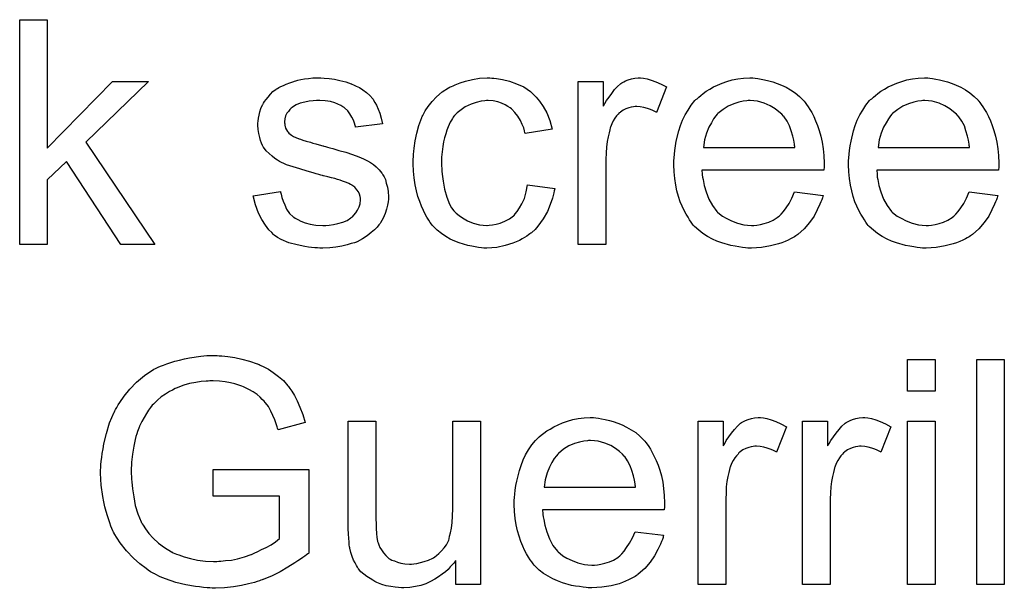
# Model space of a CAD drawing. Extents: x -2 to 8.5, y -2.9 to 5.2.
# Tile 131 of 207: x 6.281 to 6.632, y -0.742 to -0.539. Entities that reach past the tile are written whole.
import ezdxf

# ---------------------------------------------------------------- set-up
doc = ezdxf.new("R2010")
doc.units = 0
doc.layers.add('acc-ni-360-20-out-a_document', color=1, linetype='CONTINUOUS')

msp = doc.modelspace()

# ---------------------------------------------------------------- linework, layer by layer
at = {"layer": 'acc-ni-360-20-out-a_document', "color": 1}
for points in [[(6.290788, -0.584976), (6.314044, -0.561257), (6.326886, -0.561257), (6.304556, -0.582893), (6.329085, -0.619339), (6.316936, -0.619339), (6.297614, -0.58972), (6.290788, -0.596314), (6.290788, -0.619339), (6.280953, -0.619339), (6.280953, -0.539274), (6.290788, -0.539274), (6.290788, -0.584976)], [(6.38948, -0.5601), (6.391216, -0.560216), (6.393067, -0.560447), (6.395034, -0.56091), (6.397116, -0.561373), (6.399083, -0.562067), (6.399199, -0.562067), (6.399315, -0.562183), (6.399893, -0.562414), (6.400819, -0.562877), (6.401976, -0.563456), (6.403248, -0.564266), (6.404521, -0.565191), (6.405678, -0.566232), (6.406719, -0.567389), (6.406835, -0.567505), (6.407066, -0.567968), (6.407529, -0.568778), (6.408108, -0.569703), (6.408686, -0.571092), (6.409265, -0.572596), (6.409727, -0.574332), (6.41019, -0.576298), (6.400587, -0.577571), (6.400587, -0.57734), (6.400471, -0.576877), (6.40024, -0.576067), (6.399893, -0.575026), (6.399315, -0.573984), (6.39862, -0.572827), (6.39781, -0.57167), (6.396653, -0.570629), (6.396538, -0.570513), (6.396075, -0.570282), (6.395381, -0.569819), (6.394339, -0.569356), (6.393182, -0.568894), (6.391678, -0.568431), (6.389827, -0.568199), (6.38786, -0.568084), (6.386703, -0.568084), (6.385546, -0.568199), (6.384042, -0.568315), (6.382538, -0.568662), (6.380918, -0.569009), (6.379414, -0.569588), (6.378141, -0.570398), (6.378026, -0.570513), (6.377679, -0.570745), (6.377216, -0.571208), (6.376753, -0.571902), (6.376175, -0.572596), (6.375712, -0.573522), (6.375365, -0.574563), (6.375249, -0.575604), (6.375249, -0.57572), (6.375249, -0.575951), (6.375365, -0.576298), (6.375365, -0.576761), (6.375712, -0.577918), (6.376406, -0.579075), (6.376522, -0.579191), (6.376637, -0.579307), (6.376869, -0.579654), (6.377332, -0.580001), (6.377794, -0.580348), (6.378489, -0.580811), (6.379298, -0.581158), (6.380224, -0.581621), (6.38034, -0.581621), (6.380571, -0.581736), (6.381034, -0.581852), (6.381844, -0.582199), (6.383001, -0.582546), (6.384505, -0.582893), (6.385431, -0.58324), (6.386472, -0.583472), (6.387629, -0.583819), (6.388901, -0.584166), (6.389017, -0.584166), (6.389364, -0.584282), (6.389943, -0.584397), (6.390637, -0.584629), (6.391447, -0.58486), (6.392488, -0.585092), (6.394686, -0.585786), (6.397116, -0.58648), (6.399546, -0.58729), (6.401744, -0.5881), (6.40267, -0.588447), (6.40348, -0.588794), (6.403711, -0.58891), (6.404174, -0.589141), (6.404868, -0.589488), (6.405909, -0.590067), (6.406951, -0.590761), (6.407992, -0.591687), (6.409033, -0.592728), (6.409959, -0.593885), (6.410075, -0.594), (6.410306, -0.594463), (6.410769, -0.595158), (6.411232, -0.596199), (6.411579, -0.597471), (6.412042, -0.59886), (6.412273, -0.60048), (6.412389, -0.602331), (6.412389, -0.602562), (6.412389, -0.603141), (6.412273, -0.604066), (6.412042, -0.605339), (6.411694, -0.606727), (6.411116, -0.608232), (6.410422, -0.609967), (6.409496, -0.611587), (6.40938, -0.611818), (6.408918, -0.612281), (6.408339, -0.613091), (6.407413, -0.614017), (6.406141, -0.615058), (6.404752, -0.616215), (6.403133, -0.617256), (6.401166, -0.618298), (6.40105, -0.618298), (6.400934, -0.618413), (6.40024, -0.618645), (6.399083, -0.618992), (6.397579, -0.619455), (6.395728, -0.619917), (6.393645, -0.620264), (6.391447, -0.620496), (6.388901, -0.620611), (6.38786, -0.620611), (6.38705, -0.620496), (6.386125, -0.620496), (6.384968, -0.62038), (6.383811, -0.620264), (6.382538, -0.620033), (6.379761, -0.619455), (6.376869, -0.618645), (6.374092, -0.617488), (6.372819, -0.616793), (6.371662, -0.615984), (6.371547, -0.615868), (6.371431, -0.615752), (6.370737, -0.615058), (6.369695, -0.614017), (6.368538, -0.612397), (6.367266, -0.61043), (6.365993, -0.608116), (6.364952, -0.605223), (6.364142, -0.601984), (6.37386, -0.60048), (6.37386, -0.600595), (6.37386, -0.600711), (6.374092, -0.601405), (6.374323, -0.602562), (6.374786, -0.603835), (6.375365, -0.605223), (6.376059, -0.606727), (6.3771, -0.608232), (6.378373, -0.609504), (6.378604, -0.60962), (6.379067, -0.609967), (6.379993, -0.61043), (6.38115, -0.611008), (6.382654, -0.611587), (6.384389, -0.61205), (6.386472, -0.612397), (6.388901, -0.612513), (6.390059, -0.612513), (6.391216, -0.612397), (6.39272, -0.612165), (6.394339, -0.611818), (6.396075, -0.611356), (6.397579, -0.610777), (6.398967, -0.609851), (6.399083, -0.609736), (6.399546, -0.609389), (6.400009, -0.60881), (6.400703, -0.608), (6.401281, -0.607075), (6.40186, -0.605918), (6.402207, -0.604761), (6.402323, -0.603372), (6.402323, -0.603256), (6.402323, -0.602794), (6.402207, -0.602215), (6.401976, -0.601405), (6.401628, -0.600595), (6.40105, -0.599785), (6.400356, -0.59886), (6.399315, -0.598166), (6.399199, -0.59805), (6.398852, -0.597934), (6.398273, -0.597587), (6.397348, -0.59724), (6.395959, -0.596777), (6.395149, -0.59643), (6.394224, -0.596199), (6.393182, -0.595852), (6.392025, -0.595505), (6.390753, -0.595158), (6.389249, -0.59481), (6.389133, -0.59481), (6.388786, -0.594695), (6.388207, -0.594579), (6.387513, -0.594348), (6.386587, -0.594116), (6.385546, -0.593769), (6.383348, -0.593191), (6.380802, -0.592381), (6.378373, -0.591687), (6.376059, -0.590877), (6.375017, -0.590414), (6.374208, -0.590067), (6.373976, -0.589951), (6.373513, -0.58972), (6.372819, -0.589257), (6.371894, -0.588678), (6.370852, -0.587868), (6.369811, -0.586943), (6.36877, -0.585902), (6.367844, -0.584629), (6.367728, -0.584513), (6.367497, -0.58405), (6.36715, -0.58324), (6.366803, -0.582315), (6.366456, -0.581158), (6.366109, -0.579769), (6.365877, -0.578381), (6.365761, -0.576761), (6.365761, -0.57653), (6.365761, -0.576067), (6.365877, -0.575373), (6.365993, -0.574332), (6.366224, -0.57329), (6.366456, -0.572018), (6.366918, -0.570861), (6.367497, -0.569588), (6.367613, -0.569472), (6.367844, -0.569009), (6.368191, -0.568431), (6.36877, -0.567621), (6.369464, -0.566811), (6.370274, -0.56577), (6.371199, -0.564844), (6.372356, -0.564034), (6.372472, -0.563918), (6.372819, -0.563803), (6.373282, -0.563456), (6.373976, -0.563109), (6.374902, -0.562646), (6.375943, -0.562183), (6.377216, -0.56172), (6.378604, -0.561257), (6.378836, -0.561142), (6.379298, -0.561026), (6.380108, -0.560795), (6.38115, -0.560563), (6.382422, -0.560332), (6.383811, -0.560216), (6.385431, -0.559985), (6.388207, -0.559985), (6.38948, -0.5601)], [(6.449181, -0.5601), (6.449875, -0.5601), (6.450801, -0.560216), (6.452999, -0.560563), (6.455429, -0.561142), (6.457974, -0.562067), (6.46052, -0.563224), (6.462949, -0.564844), (6.463065, -0.564844), (6.463181, -0.565076), (6.463875, -0.56577), (6.464916, -0.566811), (6.466189, -0.568315), (6.467462, -0.570166), (6.468734, -0.57248), (6.469891, -0.575141), (6.470701, -0.578265), (6.461098, -0.579769), (6.461098, -0.579654), (6.460983, -0.579538), (6.460867, -0.578844), (6.46052, -0.577803), (6.459941, -0.57653), (6.459363, -0.575141), (6.458437, -0.573637), (6.457396, -0.572249), (6.456239, -0.571092), (6.456123, -0.570976), (6.45566, -0.570629), (6.45485, -0.570166), (6.453925, -0.569588), (6.452652, -0.569009), (6.451264, -0.568547), (6.449644, -0.568199), (6.447908, -0.568084), (6.447214, -0.568084), (6.446636, -0.568199), (6.445363, -0.568315), (6.443628, -0.568778), (6.441776, -0.569356), (6.439694, -0.570282), (6.437727, -0.57167), (6.436801, -0.57248), (6.435876, -0.573406), (6.435876, -0.573522), (6.435644, -0.573637), (6.435413, -0.573984), (6.435181, -0.574447), (6.434834, -0.575026), (6.434372, -0.57572), (6.434025, -0.57653), (6.433562, -0.577455), (6.433099, -0.578612), (6.432752, -0.579885), (6.432289, -0.581274), (6.431942, -0.582778), (6.431711, -0.584397), (6.431479, -0.586249), (6.431248, -0.588216), (6.431248, -0.590298), (6.431248, -0.590414), (6.431248, -0.590761), (6.431248, -0.591455), (6.431363, -0.592149), (6.431363, -0.593191), (6.431479, -0.594232), (6.431826, -0.596777), (6.432289, -0.599554), (6.433099, -0.602447), (6.43414, -0.604992), (6.434834, -0.606265), (6.435644, -0.607306), (6.435876, -0.607537), (6.436454, -0.608116), (6.437495, -0.608926), (6.438768, -0.609851), (6.440504, -0.610893), (6.442471, -0.611703), (6.444785, -0.612281), (6.446057, -0.612397), (6.44733, -0.612513), (6.447561, -0.612513), (6.448256, -0.612397), (6.449413, -0.612281), (6.450685, -0.61205), (6.452189, -0.611703), (6.453809, -0.611008), (6.455429, -0.610198), (6.456933, -0.609042), (6.457164, -0.608926), (6.457512, -0.608347), (6.458206, -0.607537), (6.459016, -0.606265), (6.459826, -0.604761), (6.460751, -0.602909), (6.461445, -0.600595), (6.461908, -0.59805), (6.471627, -0.599323), (6.471627, -0.599438), (6.471511, -0.599785), (6.471396, -0.600248), (6.47128, -0.600942), (6.471048, -0.601868), (6.470817, -0.602794), (6.470007, -0.605108), (6.468966, -0.607537), (6.467462, -0.610198), (6.465611, -0.612744), (6.464569, -0.613901), (6.463412, -0.615058), (6.463297, -0.615174), (6.463065, -0.615289), (6.462718, -0.615521), (6.462255, -0.615868), (6.461677, -0.616331), (6.460867, -0.616793), (6.459941, -0.617256), (6.459016, -0.617835), (6.456702, -0.618876), (6.453925, -0.619686), (6.450917, -0.62038), (6.449181, -0.620496), (6.447446, -0.620611), (6.446289, -0.620611), (6.445479, -0.620496), (6.444438, -0.62038), (6.44328, -0.620149), (6.442008, -0.619917), (6.440619, -0.619686), (6.437495, -0.61876), (6.435991, -0.618066), (6.434372, -0.617372), (6.432752, -0.616446), (6.431248, -0.615405), (6.429744, -0.614248), (6.428355, -0.61286), (6.428239, -0.612744), (6.428008, -0.612513), (6.427661, -0.61205), (6.427198, -0.611471), (6.426735, -0.610661), (6.426041, -0.60962), (6.425463, -0.608463), (6.424769, -0.60719), (6.424074, -0.605686), (6.423496, -0.603951), (6.422802, -0.602215), (6.422339, -0.600133), (6.421876, -0.59805), (6.421529, -0.59562), (6.421297, -0.593191), (6.421182, -0.590529), (6.421182, -0.590414), (6.421182, -0.590067), (6.421182, -0.589604), (6.421182, -0.58891), (6.421297, -0.5881), (6.421297, -0.587174), (6.421413, -0.586133), (6.421529, -0.584976), (6.421876, -0.582431), (6.422454, -0.579654), (6.423149, -0.576877), (6.42419, -0.5741), (6.42419, -0.573984), (6.424306, -0.573753), (6.424537, -0.573406), (6.424769, -0.572943), (6.425463, -0.57167), (6.426504, -0.570166), (6.427892, -0.568431), (6.429512, -0.566695), (6.431479, -0.56496), (6.433677, -0.563571), (6.433793, -0.563571), (6.434025, -0.563456), (6.434372, -0.563224), (6.434834, -0.562993), (6.435413, -0.562761), (6.436107, -0.562414), (6.437843, -0.56172), (6.43981, -0.561142), (6.442239, -0.560563), (6.444785, -0.5601), (6.447561, -0.559985), (6.448487, -0.559985), (6.449181, -0.5601)], [(6.503213, -0.5601), (6.504486, -0.560332), (6.50599, -0.560795), (6.50761, -0.561373), (6.509461, -0.562183), (6.511428, -0.563224), (6.507841, -0.572249), (6.507725, -0.572133), (6.507263, -0.571902), (6.506568, -0.571555), (6.505643, -0.571208), (6.504601, -0.570861), (6.503329, -0.570513), (6.502056, -0.570282), (6.500783, -0.570166), (6.500205, -0.570166), (6.499626, -0.570282), (6.498816, -0.570398), (6.498007, -0.570629), (6.496965, -0.570976), (6.495924, -0.571439), (6.494998, -0.572133), (6.494883, -0.572249), (6.494536, -0.57248), (6.494189, -0.572943), (6.49361, -0.573522), (6.493032, -0.574332), (6.492453, -0.575257), (6.491874, -0.576298), (6.491412, -0.577571), (6.491296, -0.577803), (6.49118, -0.578497), (6.490949, -0.579538), (6.490602, -0.580926), (6.490255, -0.582662), (6.490023, -0.584629), (6.489908, -0.586711), (6.489792, -0.589025), (6.489792, -0.619339), (6.479957, -0.619339), (6.479957, -0.561257), (6.488866, -0.561257), (6.488866, -0.570051), (6.488982, -0.569935), (6.489445, -0.569125), (6.490023, -0.568084), (6.490949, -0.566811), (6.491874, -0.565538), (6.492916, -0.56415), (6.493957, -0.562993), (6.494998, -0.562067), (6.495114, -0.561952), (6.495461, -0.56172), (6.496155, -0.561373), (6.49685, -0.561026), (6.497775, -0.560679), (6.498932, -0.560332), (6.500089, -0.5601), (6.501362, -0.559985), (6.502172, -0.559985), (6.503213, -0.5601)], [(6.543014, -0.5601), (6.54394, -0.560216), (6.545096, -0.560447), (6.546369, -0.560679), (6.547873, -0.561026), (6.549262, -0.561373), (6.550882, -0.561952), (6.552386, -0.56253), (6.554005, -0.56334), (6.555625, -0.564266), (6.557245, -0.565307), (6.558749, -0.56658), (6.560137, -0.567968), (6.560253, -0.568084), (6.560485, -0.568315), (6.560832, -0.568778), (6.561294, -0.569472), (6.561873, -0.570282), (6.562452, -0.571208), (6.563146, -0.572365), (6.56384, -0.573753), (6.564534, -0.575257), (6.565228, -0.576877), (6.565807, -0.578728), (6.566385, -0.580695), (6.566848, -0.582893), (6.567195, -0.585207), (6.567427, -0.587637), (6.567542, -0.590298), (6.567542, -0.590414), (6.567542, -0.590877), (6.567542, -0.591687), (6.567427, -0.592843), (6.524039, -0.592843), (6.524039, -0.592959), (6.524039, -0.593306), (6.524155, -0.593769), (6.524155, -0.594463), (6.52427, -0.595273), (6.524502, -0.596199), (6.524849, -0.598281), (6.525543, -0.600595), (6.526469, -0.603141), (6.527742, -0.605455), (6.529361, -0.607537), (6.529477, -0.607537), (6.529593, -0.607769), (6.530287, -0.608347), (6.531328, -0.609157), (6.532717, -0.609967), (6.534568, -0.610893), (6.53665, -0.611703), (6.538964, -0.612281), (6.540237, -0.612397), (6.541626, -0.612513), (6.542551, -0.612513), (6.543592, -0.612397), (6.544865, -0.612165), (6.546253, -0.611818), (6.547873, -0.611356), (6.549377, -0.610661), (6.550882, -0.609736), (6.550997, -0.60962), (6.551576, -0.609157), (6.55227, -0.608463), (6.55308, -0.607537), (6.554005, -0.606265), (6.555047, -0.604645), (6.556088, -0.602794), (6.557014, -0.600595), (6.567195, -0.601868), (6.567195, -0.601984), (6.567079, -0.602215), (6.566964, -0.602678), (6.566732, -0.603372), (6.566385, -0.604066), (6.566038, -0.604992), (6.565113, -0.606959), (6.563956, -0.609157), (6.562336, -0.611471), (6.560485, -0.613669), (6.558171, -0.615752), (6.558055, -0.615752), (6.557824, -0.615984), (6.557476, -0.616215), (6.557014, -0.616562), (6.556319, -0.616909), (6.555625, -0.617256), (6.5547, -0.617719), (6.553658, -0.618182), (6.552501, -0.618645), (6.551344, -0.619107), (6.548452, -0.619802), (6.545212, -0.62038), (6.541626, -0.620611), (6.540353, -0.620611), (6.539543, -0.620496), (6.538502, -0.62038), (6.537229, -0.620149), (6.535841, -0.619917), (6.534336, -0.619686), (6.531097, -0.61876), (6.529361, -0.618066), (6.527742, -0.617372), (6.526006, -0.616446), (6.524386, -0.615405), (6.522882, -0.614248), (6.521378, -0.61286), (6.521262, -0.612744), (6.521031, -0.612513), (6.520684, -0.61205), (6.520221, -0.611356), (6.519642, -0.610546), (6.519064, -0.60962), (6.51837, -0.608463), (6.517676, -0.60719), (6.516981, -0.605686), (6.516287, -0.604066), (6.515709, -0.602215), (6.51513, -0.600248), (6.514667, -0.598166), (6.51432, -0.595852), (6.514089, -0.593422), (6.513973, -0.590877), (6.513973, -0.590761), (6.513973, -0.590182), (6.513973, -0.589488), (6.514089, -0.588447), (6.514205, -0.587174), (6.51432, -0.585786), (6.514552, -0.584166), (6.514899, -0.582546), (6.515824, -0.578844), (6.516403, -0.576993), (6.517097, -0.575026), (6.518023, -0.573174), (6.519064, -0.571439), (6.520221, -0.569703), (6.521494, -0.568084), (6.521609, -0.567968), (6.521841, -0.567737), (6.522304, -0.567389), (6.522882, -0.566811), (6.523576, -0.566232), (6.524502, -0.565538), (6.525543, -0.564728), (6.526816, -0.564034), (6.528089, -0.563224), (6.529593, -0.56253), (6.531212, -0.561836), (6.532948, -0.561257), (6.534799, -0.560679), (6.536766, -0.560332), (6.538849, -0.5601), (6.541047, -0.559985), (6.542204, -0.559985), (6.543014, -0.5601)], [(6.605261, -0.5601), (6.606186, -0.560216), (6.607343, -0.560447), (6.608616, -0.560679), (6.61012, -0.561026), (6.611508, -0.561373), (6.613128, -0.561952), (6.614632, -0.56253), (6.616252, -0.56334), (6.617872, -0.564266), (6.619492, -0.565307), (6.620996, -0.56658), (6.622384, -0.567968), (6.6225, -0.568084), (6.622731, -0.568315), (6.623078, -0.568778), (6.623541, -0.569472), (6.62412, -0.570282), (6.624698, -0.571207), (6.625392, -0.572365), (6.626087, -0.573753), (6.626781, -0.575257), (6.627475, -0.576877), (6.628053, -0.578728), (6.628632, -0.580695), (6.629095, -0.582893), (6.629442, -0.585207), (6.629673, -0.587637), (6.629789, -0.590298), (6.629789, -0.590414), (6.629789, -0.590876), (6.629789, -0.591686), (6.629673, -0.592843), (6.586286, -0.592843), (6.586286, -0.592959), (6.586286, -0.593306), (6.586401, -0.593769), (6.586401, -0.594463), (6.586517, -0.595273), (6.586748, -0.596199), (6.587096, -0.598281), (6.58779, -0.600595), (6.588715, -0.603141), (6.589988, -0.605455), (6.591608, -0.607537), (6.591724, -0.607537), (6.591839, -0.607769), (6.592533, -0.608347), (6.593575, -0.609157), (6.594963, -0.609967), (6.596814, -0.610893), (6.598897, -0.611703), (6.601211, -0.612281), (6.602484, -0.612397), (6.603872, -0.612513), (6.604798, -0.612513), (6.605839, -0.612397), (6.607112, -0.612165), (6.6085, -0.611818), (6.61012, -0.611356), (6.611624, -0.610661), (6.613128, -0.609736), (6.613244, -0.60962), (6.613822, -0.609157), (6.614516, -0.608463), (6.615326, -0.607537), (6.616252, -0.606265), (6.617293, -0.604645), (6.618335, -0.602794), (6.61926, -0.600595), (6.629442, -0.601868), (6.629442, -0.601984), (6.629326, -0.602215), (6.62921, -0.602678), (6.628979, -0.603372), (6.628632, -0.604066), (6.628285, -0.604992), (6.627359, -0.606959), (6.626202, -0.609157), (6.624582, -0.611471), (6.622731, -0.613669), (6.620417, -0.615752), (6.620301, -0.615752), (6.62007, -0.615984), (6.619723, -0.616215), (6.61926, -0.616562), (6.618566, -0.616909), (6.617872, -0.617256), (6.616946, -0.617719), (6.615905, -0.618182), (6.614748, -0.618645), (6.613591, -0.619107), (6.610698, -0.619802), (6.607459, -0.62038), (6.603872, -0.620611), (6.602599, -0.620611), (6.601789, -0.620496), (6.600748, -0.62038), (6.599475, -0.620149), (6.598087, -0.619917), (6.596583, -0.619686), (6.593343, -0.61876), (6.591608, -0.618066), (6.589988, -0.617372), (6.588253, -0.616446), (6.586633, -0.615405), (6.585129, -0.614248), (6.583625, -0.61286), (6.583509, -0.612744), (6.583278, -0.612513), (6.58293, -0.61205), (6.582468, -0.611356), (6.581889, -0.610546), (6.581311, -0.60962), (6.580616, -0.608463), (6.579922, -0.60719), (6.579228, -0.605686), (6.578534, -0.604066), (6.577955, -0.602215), (6.577377, -0.600248), (6.576914, -0.598166), (6.576567, -0.595852), (6.576336, -0.593422), (6.57622, -0.590877), (6.57622, -0.590761), (6.57622, -0.590182), (6.57622, -0.589488), (6.576336, -0.588447), (6.576451, -0.587174), (6.576567, -0.585786), (6.576798, -0.584166), (6.577145, -0.582546), (6.578071, -0.578844), (6.57865, -0.576993), (6.579344, -0.575026), (6.580269, -0.573174), (6.581311, -0.571439), (6.582468, -0.569703), (6.58374, -0.568084), (6.583856, -0.567968), (6.584087, -0.567737), (6.58455, -0.567389), (6.585129, -0.566811), (6.585823, -0.566232), (6.586748, -0.565538), (6.58779, -0.564728), (6.589062, -0.564034), (6.590335, -0.563224), (6.591839, -0.56253), (6.593459, -0.561836), (6.595195, -0.561257), (6.597046, -0.560679), (6.599013, -0.560332), (6.601095, -0.5601), (6.603294, -0.559985), (6.604451, -0.559985), (6.605261, -0.5601)], [(6.541163, -0.568084), (6.540468, -0.568084), (6.540006, -0.568199), (6.538733, -0.568315), (6.537229, -0.568662), (6.535378, -0.569241), (6.533411, -0.570051), (6.53156, -0.571208), (6.529708, -0.572712), (6.529477, -0.572943), (6.529014, -0.573522), (6.528204, -0.574563), (6.527394, -0.575951), (6.526469, -0.577571), (6.525659, -0.579654), (6.524965, -0.582083), (6.524618, -0.584745), (6.557129, -0.584745), (6.557129, -0.584629), (6.557129, -0.584397), (6.557014, -0.58405), (6.557014, -0.583587), (6.556782, -0.582199), (6.556435, -0.580695), (6.555857, -0.578844), (6.555278, -0.577108), (6.554352, -0.575373), (6.553311, -0.573869), (6.553311, -0.573753), (6.55308, -0.573637), (6.552501, -0.572943), (6.55146, -0.572018), (6.550072, -0.570976), (6.548336, -0.569935), (6.546253, -0.569009), (6.543824, -0.568315), (6.542551, -0.568199), (6.541163, -0.568084)], [(6.603409, -0.568084), (6.602715, -0.568084), (6.602252, -0.568199), (6.60098, -0.568315), (6.599475, -0.568662), (6.597624, -0.569241), (6.595657, -0.570051), (6.593806, -0.571208), (6.591955, -0.572712), (6.591724, -0.572943), (6.591261, -0.573522), (6.590451, -0.574563), (6.589641, -0.575951), (6.588715, -0.577571), (6.587905, -0.579654), (6.587211, -0.582083), (6.586864, -0.584745), (6.619376, -0.584745), (6.619376, -0.584629), (6.619376, -0.584397), (6.61926, -0.58405), (6.61926, -0.583587), (6.619029, -0.582199), (6.618682, -0.580695), (6.618103, -0.578844), (6.617525, -0.577108), (6.616599, -0.575373), (6.615558, -0.573869), (6.615558, -0.573753), (6.615326, -0.573637), (6.614748, -0.572943), (6.613707, -0.572018), (6.612318, -0.570976), (6.610583, -0.569935), (6.6085, -0.569009), (6.60607, -0.568315), (6.604798, -0.568199), (6.603409, -0.568084)], [(6.351993, -0.658955), (6.352919, -0.658955), (6.355117, -0.659186), (6.357547, -0.659533), (6.360092, -0.660111), (6.362869, -0.660806), (6.36553, -0.661731), (6.365646, -0.661731), (6.365877, -0.661847), (6.366224, -0.661963), (6.366687, -0.662194), (6.36796, -0.662888), (6.36958, -0.663698), (6.371315, -0.664855), (6.373166, -0.666244), (6.374902, -0.667748), (6.376522, -0.669599), (6.376753, -0.66983), (6.377216, -0.670524), (6.37791, -0.671566), (6.378836, -0.67307), (6.379761, -0.674921), (6.380802, -0.677235), (6.381844, -0.67978), (6.382654, -0.682673), (6.373051, -0.685218), (6.373051, -0.685103), (6.372935, -0.684987), (6.372819, -0.68464), (6.372703, -0.684177), (6.372356, -0.683136), (6.371894, -0.681747), (6.371199, -0.680128), (6.37039, -0.678624), (6.36958, -0.677004), (6.368538, -0.675615), (6.368423, -0.6755), (6.368075, -0.675037), (6.367381, -0.674458), (6.366571, -0.673648), (6.36553, -0.672723), (6.364142, -0.671797), (6.362638, -0.670872), (6.360902, -0.670062), (6.360671, -0.669946), (6.360092, -0.669715), (6.359051, -0.669367), (6.357663, -0.668905), (6.356043, -0.668558), (6.354191, -0.668211), (6.352109, -0.667979), (6.349911, -0.667863), (6.348638, -0.667863), (6.348059, -0.667979), (6.347365, -0.667979), (6.34563, -0.668095), (6.343663, -0.668442), (6.341465, -0.668789), (6.339382, -0.669367), (6.337299, -0.670177), (6.337068, -0.670293), (6.336374, -0.670524), (6.335448, -0.671103), (6.334291, -0.671682), (6.332903, -0.672607), (6.331399, -0.673533), (6.33001, -0.67469), (6.328738, -0.675962), (6.328622, -0.676078), (6.328159, -0.676541), (6.327581, -0.677351), (6.326886, -0.678276), (6.326076, -0.679433), (6.325266, -0.680822), (6.324457, -0.682326), (6.323647, -0.683946), (6.323647, -0.684061), (6.323531, -0.684293), (6.323415, -0.68464), (6.323184, -0.685218), (6.322953, -0.685913), (6.322721, -0.686722), (6.322374, -0.687648), (6.322143, -0.688689), (6.321564, -0.691119), (6.321101, -0.693896), (6.320754, -0.696788), (6.320639, -0.700028), (6.320639, -0.700144), (6.320639, -0.700491), (6.320639, -0.701069), (6.320754, -0.701764), (6.320754, -0.702689), (6.32087, -0.703846), (6.320986, -0.705003), (6.321101, -0.706276), (6.321564, -0.709168), (6.322143, -0.712177), (6.323068, -0.715185), (6.324225, -0.718077), (6.324225, -0.718193), (6.324457, -0.718424), (6.324572, -0.718771), (6.324919, -0.719234), (6.325729, -0.720507), (6.327002, -0.722127), (6.328506, -0.723862), (6.330357, -0.725598), (6.332556, -0.727217), (6.334985, -0.728722), (6.335101, -0.728722), (6.335332, -0.728837), (6.33568, -0.729069), (6.336258, -0.7293), (6.336837, -0.729532), (6.337646, -0.729763), (6.339498, -0.730457), (6.341812, -0.731036), (6.344357, -0.731614), (6.347134, -0.732077), (6.350026, -0.732193), (6.351183, -0.732193), (6.351877, -0.732077), (6.352572, -0.732077), (6.354307, -0.731846), (6.35639, -0.731614), (6.358588, -0.731151), (6.361018, -0.730457), (6.363448, -0.729647), (6.363563, -0.729647), (6.363795, -0.729532), (6.364026, -0.729416), (6.364489, -0.729184), (6.365761, -0.728606), (6.36715, -0.727912), (6.36877, -0.727102), (6.370505, -0.726176), (6.372125, -0.725135), (6.373513, -0.723978), (6.373513, -0.708937), (6.349911, -0.708937), (6.349911, -0.699449), (6.383926, -0.699449), (6.383926, -0.729184), (6.383811, -0.7293), (6.383579, -0.729416), (6.383117, -0.729763), (6.382538, -0.730226), (6.381844, -0.730688), (6.381034, -0.731267), (6.379993, -0.731961), (6.378951, -0.732655), (6.376522, -0.734159), (6.373745, -0.735779), (6.370852, -0.737283), (6.367728, -0.738556), (6.367613, -0.738556), (6.367381, -0.738672), (6.366918, -0.738788), (6.36634, -0.739019), (6.36553, -0.73925), (6.364605, -0.739597), (6.363563, -0.739829), (6.362522, -0.74006), (6.359976, -0.740639), (6.357084, -0.741217), (6.35396, -0.741564), (6.350721, -0.74168), (6.349564, -0.74168), (6.348754, -0.741564), (6.347712, -0.741564), (6.34644, -0.741449), (6.345051, -0.741217), (6.343547, -0.741101), (6.340192, -0.740407), (6.336605, -0.739597), (6.332903, -0.738325), (6.331051, -0.73763), (6.3292, -0.736705), (6.329085, -0.736589), (6.328738, -0.736473), (6.328275, -0.736126), (6.327581, -0.735779), (6.326771, -0.735201), (6.325961, -0.734622), (6.323762, -0.733003), (6.321448, -0.73092), (6.319019, -0.728375), (6.316705, -0.725482), (6.314622, -0.722127), (6.314622, -0.722011), (6.314391, -0.721664), (6.314159, -0.721201), (6.313812, -0.720391), (6.313465, -0.719581), (6.313118, -0.718424), (6.312655, -0.717267), (6.312192, -0.715879), (6.31173, -0.714375), (6.311267, -0.712639), (6.31092, -0.710904), (6.310573, -0.709053), (6.309994, -0.705003), (6.309763, -0.700722), (6.309763, -0.700606), (6.309763, -0.700144), (6.309763, -0.699565), (6.309878, -0.698755), (6.309878, -0.697714), (6.309994, -0.696441), (6.310225, -0.695169), (6.310341, -0.693664), (6.310688, -0.692045), (6.31092, -0.690309), (6.311845, -0.686607), (6.313002, -0.682789), (6.314622, -0.678971), (6.314738, -0.678855), (6.314854, -0.678508), (6.315085, -0.678045), (6.315548, -0.677351), (6.316011, -0.676425), (6.316589, -0.6755), (6.318209, -0.673301), (6.320176, -0.670756), (6.322605, -0.668326), (6.325382, -0.665896), (6.327002, -0.664855), (6.328622, -0.663814), (6.328738, -0.663698), (6.329085, -0.663582), (6.329547, -0.663351), (6.330242, -0.663004), (6.331167, -0.662657), (6.332208, -0.662194), (6.333365, -0.661731), (6.334754, -0.661269), (6.336258, -0.660806), (6.337878, -0.660459), (6.339613, -0.659996), (6.341465, -0.659649), (6.345514, -0.65907), (6.347597, -0.658839), (6.351299, -0.658839), (6.351993, -0.658955)], [(6.607112, -0.67145), (6.597277, -0.67145), (6.597277, -0.660227), (6.607112, -0.660227), (6.607112, -0.67145)], [(6.631756, -0.740292), (6.621921, -0.740292), (6.621921, -0.660227), (6.631756, -0.660227), (6.631756, -0.740292)], [(6.445132, -0.740292), (6.436338, -0.740292), (6.436338, -0.731846), (6.436223, -0.731961), (6.435991, -0.732308), (6.435644, -0.732771), (6.435066, -0.73335), (6.434372, -0.734044), (6.433562, -0.734969), (6.432636, -0.735779), (6.431479, -0.736705), (6.430206, -0.73763), (6.428818, -0.73844), (6.427314, -0.73925), (6.425694, -0.74006), (6.423843, -0.740639), (6.421992, -0.741101), (6.419909, -0.741449), (6.417827, -0.741564), (6.417017, -0.741564), (6.415975, -0.741449), (6.414703, -0.741333), (6.413199, -0.741101), (6.411579, -0.740754), (6.409959, -0.740292), (6.408223, -0.739597), (6.407992, -0.739482), (6.407529, -0.73925), (6.406719, -0.738788), (6.405794, -0.738209), (6.404637, -0.737515), (6.403595, -0.736705), (6.402554, -0.735779), (6.401628, -0.734738), (6.401513, -0.734622), (6.401281, -0.734159), (6.400934, -0.733581), (6.400471, -0.732655), (6.399893, -0.731614), (6.39943, -0.730341), (6.398967, -0.728953), (6.39862, -0.727449), (6.39862, -0.727333), (6.398505, -0.72687), (6.398389, -0.726176), (6.398389, -0.725251), (6.398273, -0.723862), (6.398158, -0.722358), (6.398042, -0.720391), (6.398042, -0.718193), (6.398042, -0.68221), (6.407876, -0.68221), (6.407876, -0.71449), (6.407876, -0.714606), (6.407876, -0.714838), (6.407876, -0.715185), (6.407876, -0.715763), (6.407876, -0.717036), (6.407992, -0.718656), (6.407992, -0.720391), (6.408108, -0.722127), (6.408223, -0.723631), (6.408455, -0.724904), (6.408455, -0.725019), (6.408686, -0.725482), (6.408918, -0.726176), (6.409265, -0.727102), (6.409843, -0.728027), (6.410537, -0.729069), (6.411347, -0.729994), (6.412389, -0.73092), (6.412504, -0.731036), (6.412967, -0.731267), (6.413546, -0.731614), (6.414471, -0.731961), (6.415512, -0.732424), (6.416785, -0.732771), (6.418174, -0.733003), (6.419793, -0.733118), (6.420603, -0.733118), (6.421413, -0.733003), (6.422454, -0.732887), (6.423727, -0.73254), (6.425116, -0.732193), (6.42662, -0.731614), (6.428124, -0.73092), (6.428355, -0.730804), (6.428818, -0.730457), (6.429512, -0.729994), (6.430322, -0.7293), (6.431248, -0.728375), (6.432173, -0.727333), (6.432983, -0.726176), (6.433677, -0.724788), (6.433793, -0.724556), (6.433909, -0.724094), (6.43414, -0.723168), (6.434487, -0.721895), (6.434834, -0.720275), (6.435066, -0.718309), (6.435181, -0.715995), (6.435297, -0.713333), (6.435297, -0.68221), (6.445132, -0.68221), (6.445132, -0.740292)], [(6.486205, -0.681053), (6.487131, -0.681169), (6.488288, -0.6814), (6.48956, -0.681632), (6.491065, -0.681979), (6.492453, -0.682326), (6.494073, -0.682904), (6.495577, -0.683483), (6.497197, -0.684293), (6.498816, -0.685218), (6.500436, -0.68626), (6.50194, -0.687532), (6.503329, -0.688921), (6.503444, -0.689037), (6.503676, -0.689268), (6.504023, -0.689731), (6.504486, -0.690425), (6.505064, -0.691235), (6.505643, -0.69216), (6.506337, -0.693317), (6.507031, -0.694706), (6.507725, -0.69621), (6.50842, -0.69783), (6.508998, -0.699681), (6.509577, -0.701648), (6.510039, -0.703846), (6.510386, -0.70616), (6.510618, -0.70859), (6.510734, -0.711251), (6.510734, -0.711367), (6.510734, -0.711829), (6.510734, -0.712639), (6.510618, -0.713796), (6.46723, -0.713796), (6.46723, -0.713912), (6.46723, -0.714259), (6.467346, -0.714722), (6.467346, -0.715416), (6.467462, -0.716226), (6.467693, -0.717152), (6.46804, -0.719234), (6.468734, -0.721548), (6.46966, -0.724094), (6.470933, -0.726408), (6.472553, -0.72849), (6.472668, -0.72849), (6.472784, -0.728722), (6.473478, -0.7293), (6.47452, -0.73011), (6.475908, -0.73092), (6.477759, -0.731846), (6.479842, -0.732655), (6.482156, -0.733234), (6.483428, -0.73335), (6.484817, -0.733465), (6.485742, -0.733465), (6.486784, -0.73335), (6.488056, -0.733118), (6.489445, -0.732771), (6.491065, -0.732308), (6.492569, -0.731614), (6.494073, -0.730688), (6.494189, -0.730573), (6.494767, -0.73011), (6.495461, -0.729416), (6.496271, -0.72849), (6.497197, -0.727217), (6.498238, -0.725598), (6.499279, -0.723746), (6.500205, -0.721548), (6.510386, -0.722821), (6.510386, -0.722937), (6.510271, -0.723168), (6.510155, -0.723631), (6.509924, -0.724325), (6.509577, -0.725019), (6.50923, -0.725945), (6.508304, -0.727912), (6.507147, -0.73011), (6.505527, -0.732424), (6.503676, -0.734622), (6.501362, -0.736705), (6.501246, -0.736705), (6.501015, -0.736936), (6.500668, -0.737168), (6.500205, -0.737515), (6.499511, -0.737862), (6.498816, -0.738209), (6.497891, -0.738672), (6.49685, -0.739135), (6.495693, -0.739597), (6.494536, -0.74006), (6.491643, -0.740754), (6.488404, -0.741333), (6.484817, -0.741564), (6.483544, -0.741564), (6.482734, -0.741449), (6.481693, -0.741333), (6.48042, -0.741101), (6.479032, -0.74087), (6.477528, -0.740639), (6.474288, -0.739713), (6.472553, -0.739019), (6.470933, -0.738325), (6.469197, -0.737399), (6.467578, -0.736358), (6.466073, -0.735201), (6.464569, -0.733812), (6.464454, -0.733697), (6.464222, -0.733465), (6.463875, -0.733003), (6.463412, -0.732308), (6.462834, -0.731498), (6.462255, -0.730573), (6.461561, -0.729416), (6.460867, -0.728143), (6.460173, -0.726639), (6.459479, -0.725019), (6.4589, -0.723168), (6.458322, -0.721201), (6.457859, -0.719119), (6.457512, -0.716804), (6.45728, -0.714375), (6.457164, -0.711829), (6.457164, -0.711714), (6.457164, -0.711135), (6.457164, -0.710441), (6.45728, -0.7094), (6.457396, -0.708127), (6.457512, -0.706739), (6.457743, -0.705119), (6.45809, -0.703499), (6.459016, -0.699797), (6.459594, -0.697945), (6.460288, -0.695979), (6.461214, -0.694127), (6.462255, -0.692392), (6.463412, -0.690656), (6.464685, -0.689037), (6.464801, -0.688921), (6.465032, -0.688689), (6.465495, -0.688342), (6.466073, -0.687764), (6.466768, -0.687185), (6.467693, -0.686491), (6.468734, -0.685681), (6.470007, -0.684987), (6.47128, -0.684177), (6.472784, -0.683483), (6.474404, -0.682789), (6.476139, -0.68221), (6.47799, -0.681632), (6.479957, -0.681285), (6.48204, -0.681053), (6.484238, -0.680938), (6.485395, -0.680938), (6.486205, -0.681053)], [(6.545906, -0.681053), (6.547179, -0.681285), (6.548683, -0.681747), (6.550303, -0.682326), (6.552154, -0.683136), (6.554121, -0.684177), (6.550534, -0.693202), (6.550419, -0.693086), (6.549956, -0.692855), (6.549262, -0.692508), (6.548336, -0.69216), (6.547295, -0.691813), (6.546022, -0.691466), (6.544749, -0.691235), (6.543477, -0.691119), (6.542898, -0.691119), (6.54232, -0.691235), (6.54151, -0.691351), (6.5407, -0.691582), (6.539659, -0.691929), (6.538617, -0.692392), (6.537692, -0.693086), (6.537576, -0.693202), (6.537229, -0.693433), (6.536882, -0.693896), (6.536303, -0.694474), (6.535725, -0.695284), (6.535146, -0.69621), (6.534568, -0.697251), (6.534105, -0.698524), (6.533989, -0.698755), (6.533874, -0.699449), (6.533642, -0.700491), (6.533295, -0.701879), (6.532948, -0.703615), (6.532717, -0.705582), (6.532601, -0.707664), (6.532485, -0.709978), (6.532485, -0.740292), (6.522651, -0.740292), (6.522651, -0.68221), (6.53156, -0.68221), (6.53156, -0.691003), (6.531675, -0.690888), (6.532138, -0.690078), (6.532717, -0.689037), (6.533642, -0.687764), (6.534568, -0.686491), (6.535609, -0.685103), (6.53665, -0.683946), (6.537692, -0.68302), (6.537807, -0.682904), (6.538154, -0.682673), (6.538849, -0.682326), (6.539543, -0.681979), (6.540468, -0.681632), (6.541626, -0.681285), (6.542783, -0.681053), (6.544055, -0.680938), (6.544865, -0.680938), (6.545906, -0.681053)], [(6.583162, -0.681053), (6.584435, -0.681285), (6.585939, -0.681747), (6.587558, -0.682326), (6.58941, -0.683136), (6.591377, -0.684177), (6.58779, -0.693202), (6.587674, -0.693086), (6.587211, -0.692855), (6.586517, -0.692508), (6.585592, -0.69216), (6.58455, -0.691813), (6.583278, -0.691466), (6.582005, -0.691235), (6.580732, -0.691119), (6.580154, -0.691119), (6.579575, -0.691235), (6.578765, -0.691351), (6.577955, -0.691582), (6.576914, -0.691929), (6.575873, -0.692392), (6.574947, -0.693086), (6.574831, -0.693202), (6.574484, -0.693433), (6.574137, -0.693896), (6.573559, -0.694474), (6.57298, -0.695284), (6.572402, -0.69621), (6.571823, -0.697251), (6.57136, -0.698524), (6.571245, -0.698755), (6.571129, -0.699449), (6.570898, -0.700491), (6.570551, -0.701879), (6.570203, -0.703615), (6.569972, -0.705582), (6.569856, -0.707664), (6.569741, -0.709978), (6.569741, -0.740292), (6.559906, -0.740292), (6.559906, -0.68221), (6.568815, -0.68221), (6.568815, -0.691003), (6.568931, -0.690888), (6.569394, -0.690078), (6.569972, -0.689037), (6.570898, -0.687764), (6.571823, -0.686491), (6.572864, -0.685103), (6.573906, -0.683946), (6.574947, -0.68302), (6.575063, -0.682904), (6.57541, -0.682673), (6.576104, -0.682326), (6.576798, -0.681979), (6.577724, -0.681632), (6.578881, -0.681285), (6.580038, -0.681053), (6.581311, -0.680938), (6.58212, -0.680938), (6.583162, -0.681053)], [(6.607112, -0.740292), (6.597277, -0.740292), (6.597277, -0.68221), (6.607112, -0.68221), (6.607112, -0.740292)], [(6.484354, -0.689037), (6.48366, -0.689037), (6.483197, -0.689152), (6.481924, -0.689268), (6.48042, -0.689615), (6.478569, -0.690193), (6.476602, -0.691003), (6.474751, -0.69216), (6.4729, -0.693664), (6.472668, -0.693896), (6.472206, -0.694474), (6.471396, -0.695516), (6.470586, -0.696904), (6.46966, -0.698524), (6.46885, -0.700606), (6.468156, -0.703036), (6.467809, -0.705697), (6.500321, -0.705697), (6.500321, -0.705582), (6.500321, -0.70535), (6.500205, -0.705003), (6.500205, -0.70454), (6.499974, -0.703152), (6.499626, -0.701648), (6.499048, -0.699797), (6.498469, -0.698061), (6.497544, -0.696326), (6.496502, -0.694822), (6.496502, -0.694706), (6.496271, -0.69459), (6.495693, -0.693896), (6.494651, -0.69297), (6.493263, -0.691929), (6.491527, -0.690888), (6.489445, -0.689962), (6.487015, -0.689268), (6.485742, -0.689152), (6.484354, -0.689037)]]:
    msp.add_lwpolyline(points, dxfattribs=at)

doc.saveas('drawing.dxf')
